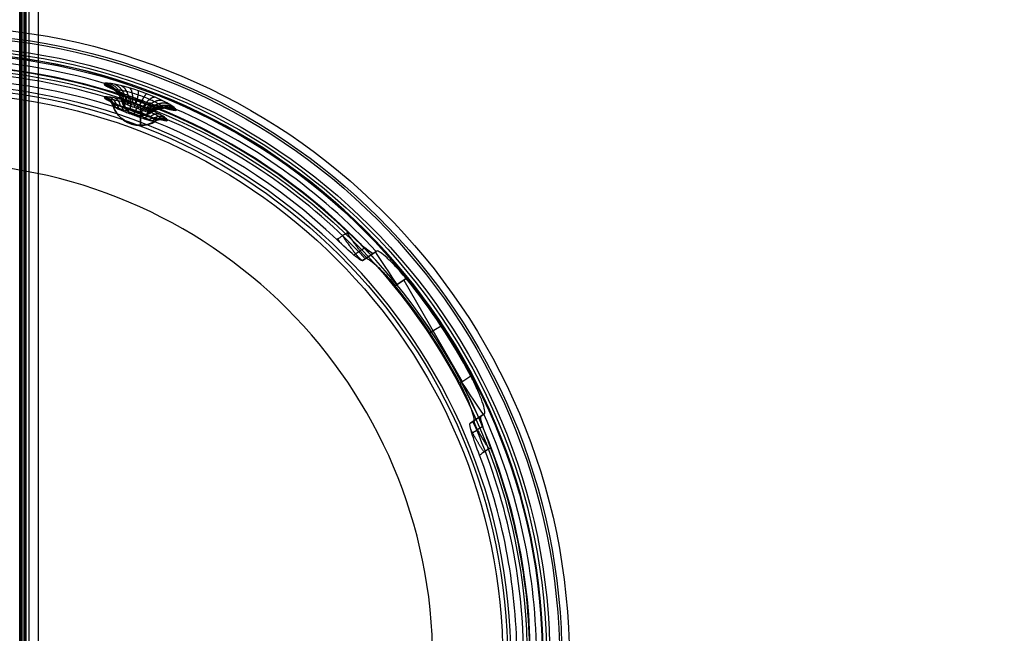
# Model space of a CAD drawing. Header units: millimetres. Extents: x -435 to 435, y -676 to 274.
# Tile 17 of 26: x 13 to 164, y -197 to -102. Entities that reach past the tile are written whole.
import ezdxf

# ---------------------------------------------------------------- set-up
doc = ezdxf.new("R2010")
doc.units = ezdxf.units.MM
doc.header["$MEASUREMENT"] = 0
for name, color, linetype, true_color in [('Canopy', 7, 'Continuous', 0x000000), ('Light Source', 7, 'Continuous', 0x000000), ('Tyvek Shade', 7, 'Continuous', 0x000000)]:
    doc.layers.add(name, color=color, linetype=linetype, true_color=true_color)

msp = doc.modelspace()

# ---------------------------------------------------------------- linework, layer by layer
at = {"layer": 'Canopy'}
for p, q in [((65.95, -139.21, 1347.39), (67.65, -138.08, 1347.39)), ((67.93, -137.9, 1350.45), (66.23, -139.03, 1350.45)), ((66.81, -138.64, 1350.45), (66.81, -138.64, 1344.39)), ((70.74, -143.24, 1356.45), (72.42, -142.12, 1356.45)), ((72.42, -142.12, 1356.45), (70.74, -143.24, 1356.45)), ((72.04, -142.38, 1356.45), (81.05, -157.99, 1356.45)), ((77.8, -149.46, 1356.45), (76.06, -150.47, 1356.45)), ((82.36, -157.13, 1356.45), (80.67, -158.25, 1356.45)), ((84.21, -163.1, 1347.39), (82.51, -164.22, 1347.39)), ((83.37, -163.65, 1350.45), (83.37, -163.65, 1344.39))]:
    msp.add_line(p, q, dxfattribs=at)
for centre, radius in [((0, -200.85, 1364.15), 97.5), ((0, -200.85, 1353.26), 96.36), ((0, -200.85, 1364.31), 96.01), ((0, -200.85, 1364.46), 94.52), ((0, -200.85, 1331), 94.02), ((0, -200.85, 1353.57), 93.37), ((0, -200.85, 1331.31), 91.03), ((0, -200.85, 1324.07), 88.02), ((0, -200.85, 1326.98), 87.28)]:
    msp.add_circle(centre, radius, dxfattribs=at)
for centre, radius, start, end in [((0, -200.85, 1359.45), 93.53, 360, 180), ((0, -200.85, 1358.93), 93.5, 0, 180), ((0, -200.85, 1349.19), 92.48, 73.6366, 88.2056), ((0, -200.85, 1359.45), 91.53, 360, 180), ((0, -200.85, 1359.14), 91.51, 0, 180), ((0, -200.85, 1339.45), 91.45, 46.0593, 92.2826), ((0, -200.85, 1349.4), 90.49, 73.2417, 88.1661), ((0, -200.85, 1339.66), 89.46, 46.3416, 92.3333), ((0, -200.85, 1362.45), 88.53, 0, 180), ((0, -200.85, 1364.45), 88.53, 0, 180), ((31.58, -114.09, 1348.41), 3, 196.2296, 270), ((31.58, -114.09, 1348.41), 4.5, 199.1139, 270), ((0, -200.85, 1349.19), 92.48, 42.8348, 66.3634), ((31.58, -114.09, 1348.41), 3, 270, 303.7707), ((31.58, -114.09, 1348.41), 4.5, 270, 300.8865), ((0, -200.85, 1349.4), 90.49, 43.0419, 66.7583), ((0, -200.85, 1364.45), 76.5, 0, 180), ((0, -200.85, 1362.45), 76.5, 0, 180), ((0, -200.85, 1363.45), 76.5, 0, 180), ((0, -200.85, 1356.45), 93.24, 27.9609, 39.0391), ((0, -200.85, 1356.45), 91.23, 27.8384, 39.1616), ((0, -200.85, 1349.19), 92.48, 0, 24.1652), ((0, -200.85, 1349.4), 90.49, 0, 23.9581), ((0, -200.85, 1339.66), 89.46, 0, 20.6584), ((0, -200.85, 1339.45), 91.45, 0, 20.9407)]:
    msp.add_arc(centre, radius, start, end, dxfattribs=at)
at = {"layer": 'Canopy', "extrusion": (1, -4.996e-16, 0)}
for radius, start, end in [(3, 120.4187, 174.3738), (4.5, 123.7957, 174.3631), (3, 174.3738, 180), (4.5, 174.3631, 180)]:
    msp.add_arc((-114.09, 1348.41, 31.58), radius, start, end, dxfattribs=at)
at = {"layer": 'Canopy', "extrusion": (1, 4.996e-16, 0)}
for radius, end in [(3, 226.7681), (4.5, 223.3967)]:
    msp.add_arc((-114.09, 1348.41, 31.58), radius, 180, end, dxfattribs=at)
at = {"layer": 'Canopy', "extrusion": (0.833886, 0.551937, 0)}
for centre, start, end in [((-158.48, 1350.45, -19.77), 0, 90), ((-176.48, 1350.45, -19.74), 90, 180)]:
    msp.add_arc(centre, 6, start, end, dxfattribs=at)
at = {"layer": 'Canopy'}
for points, knots in [([(37.1, -116.23, 1348.42), (37.21, -115.9, 1351.67), (34.79, -114.54, 1354.16), (28.82, -112.37, 1354.16), (26.09, -111.86, 1351.68), (25.98, -112.18, 1348.42)], [0, 0, 0, 0, 0.499606, 0.499606, 1, 1, 1, 1]), ([(25.98, -112.18, 1348.42), (25.86, -112.51, 1345.13), (28.43, -113.52, 1342.64), (34.36, -115.68, 1342.64), (36.98, -116.55, 1345.12), (37.1, -116.23, 1348.42)], [0, 0, 0, 0, 0.499672, 0.499672, 1, 1, 1, 1]), ([(27.69, -113.2, 1348.46), (27.68, -113.23, 1348.15), (27.73, -113.31, 1347.53), (28.01, -113.49, 1346.64), (28.48, -113.72, 1345.86), (29.13, -114, 1345.21), (29.92, -114.31, 1344.74), (30.81, -114.64, 1344.49), (31.74, -114.98, 1344.48), (32.64, -115.3, 1344.71), (33.45, -115.57, 1345.16), (34.14, -115.78, 1345.8), (34.67, -115.92, 1346.58), (35.02, -115.97, 1347.49), (35.12, -115.94, 1348.14), (35.13, -115.91, 1348.46)], [0, 0, 0, 0, 0.077007, 0.15263, 0.228567, 0.304947, 0.381704, 0.458674, 0.535667, 0.612437, 0.68892, 0.764704, 0.84112, 0.920218, 1, 1, 1, 1]), ([(35.13, -115.91, 1348.46), (35.14, -115.87, 1348.77), (35.1, -115.78, 1349.39), (34.83, -115.57, 1350.27), (34.38, -115.28, 1351.05), (33.75, -114.95, 1351.69), (32.97, -114.59, 1352.16), (32.09, -114.22, 1352.4), (31.17, -113.89, 1352.41), (30.26, -113.6, 1352.19), (29.43, -113.37, 1351.74), (28.72, -113.22, 1351.11), (28.17, -113.13, 1350.33), (27.8, -113.12, 1349.43), (27.7, -113.16, 1348.78), (27.69, -113.2, 1348.46)], [0, 0, 0, 0, 0.0769641, 0.1525668, 0.2285496, 0.3049567, 0.3816793, 0.4585654, 0.5354731, 0.6122069, 0.6887193, 0.7645411, 0.8409598, 0.9201076, 1, 1, 1, 1]), ([(26.01, -114.26, 1348.62), (25.9, -114.55, 1345.73), (28.1, -115.44, 1343.46), (33.38, -117.37, 1343.46), (35.63, -118.09, 1345.73), (35.73, -117.8, 1348.62)], [0, 0, 0, 0, 0.499527, 0.499527, 1, 1, 1, 1]), ([(35.73, -117.8, 1348.62), (35.78, -117.67, 1349.97), (35.32, -117.32, 1351.3), (33.63, -116.41, 1353.19), (32.39, -115.86, 1353.75), (29.82, -114.92, 1353.76), (28.52, -114.55, 1353.19), (26.63, -114.16, 1351.29), (26.06, -114.13, 1349.97), (26.01, -114.26, 1348.62)], [0, 0, 0, 0, 0.250093, 0.250093, 0.500065, 0.500065, 0.750057, 0.750057, 1, 1, 1, 1]), ([(34.81, -117.64, 1348.64), (34.82, -117.61, 1349.01), (34.76, -117.5, 1349.75), (34.41, -117.23, 1350.78), (33.83, -116.89, 1351.67), (33.04, -116.49, 1352.36), (32.09, -116.07, 1352.81), (31.06, -115.66, 1352.97), (30, -115.3, 1352.83), (29, -115.01, 1352.41), (28.12, -114.8, 1351.73), (27.42, -114.68, 1350.84), (26.96, -114.65, 1349.78), (26.83, -114.7, 1349.02), (26.82, -114.74, 1348.64)], [0, 0, 0, 0, 0.0832149, 0.1664785, 0.2494522, 0.332007, 0.4142794, 0.4964641, 0.5787315, 0.6613831, 0.7442084, 0.8283218, 0.9144123, 1, 1, 1, 1]), ([(26.82, -114.74, 1348.64), (26.81, -114.77, 1348.27), (26.87, -114.87, 1347.53), (27.23, -115.1, 1346.5), (27.84, -115.39, 1345.6), (28.65, -115.73, 1344.9), (29.61, -116.1, 1344.45), (30.66, -116.49, 1344.29), (31.71, -116.86, 1344.43), (32.7, -117.2, 1344.86), (33.55, -117.47, 1345.54), (34.23, -117.65, 1346.45), (34.67, -117.72, 1347.5), (34.79, -117.68, 1348.26), (34.81, -117.64, 1348.64)], [0, 0, 0, 0, 0.083382, 0.166679, 0.24963, 0.33217, 0.414463, 0.496688, 0.578979, 0.661618, 0.744432, 0.828545, 0.914566, 1, 1, 1, 1]), ([(33.26, -116.57, 1348.59), (33.27, -116.55, 1348.79), (33.24, -116.49, 1349.18), (33.07, -116.35, 1349.74), (32.78, -116.17, 1350.23), (32.39, -115.97, 1350.62), (31.92, -115.75, 1350.91), (31.39, -115.53, 1351.05), (30.84, -115.33, 1351.06), (30.29, -115.15, 1350.92), (29.78, -115.01, 1350.65), (29.35, -114.92, 1350.27), (29, -114.87, 1349.78), (28.77, -114.86, 1349.21), (28.71, -114.89, 1348.8), (28.7, -114.91, 1348.59)], [0, 0, 0, 0, 0.076964, 0.152567, 0.22855, 0.304957, 0.381679, 0.458565, 0.535473, 0.612207, 0.688719, 0.764541, 0.84096, 0.920108, 1, 1, 1, 1]), ([(28.7, -114.91, 1348.59), (28.69, -114.93, 1348.39), (28.72, -114.98, 1348), (28.9, -115.09, 1347.44), (29.2, -115.24, 1346.95), (29.6, -115.41, 1346.55), (30.08, -115.6, 1346.26), (30.62, -115.8, 1346.11), (31.17, -116, 1346.11), (31.71, -116.19, 1346.25), (32.21, -116.36, 1346.52), (32.63, -116.49, 1346.91), (32.97, -116.57, 1347.4), (33.17, -116.6, 1347.92), (33.23, -116.59, 1348.26), (33.25, -116.58, 1348.41)], [0, 0, 0, 0, 0.0770073, 0.1526301, 0.2285668, 0.3049465, 0.3817038, 0.4586743, 0.5356668, 0.6124366, 0.6889202, 0.7647043, 0.8411199, 0.9202178, 0.9761691, 0.9761691, 0.9761691, 0.9761691]), ([(28.7, -114.91, 1348.59), (28.75, -115.09, 1348.61), (28.84, -115.33, 1348.63), (29.1, -115.77, 1348.66), (29.24, -115.97, 1348.68), (29.59, -116.32, 1348.7), (29.78, -116.48, 1348.71), (30.19, -116.74, 1348.72), (30.4, -116.83, 1348.72), (30.56, -116.89, 1348.72)], [-2.826934, -2.826934, -2.826934, -2.826934, -2.039153, -2.039153, -1.395662, -1.395662, -0.752774, -0.752774, 0, 0, 0, 0]), ([(27.33, -115.53, 1348.7), (27.31, -115.56, 1348.39), (27.37, -115.64, 1347.77), (27.67, -115.83, 1346.91), (28.18, -116.07, 1346.16), (28.85, -116.35, 1345.59), (29.63, -116.66, 1345.22), (30.49, -116.97, 1345.09), (31.35, -117.28, 1345.2), (32.16, -117.56, 1345.55), (32.87, -117.78, 1346.12), (33.43, -117.93, 1346.87), (33.76, -117.98, 1347.66), (33.86, -117.96, 1348.19), (33.89, -117.95, 1348.41)], [0, 0, 0, 0, 0.0833819, 0.1666786, 0.2496297, 0.3321696, 0.414463, 0.4966876, 0.5789793, 0.6616177, 0.744432, 0.8285451, 0.9145661, 0.9734054, 0.9734054, 0.9734054, 0.9734054]), ([(33.91, -117.92, 1348.7), (33.92, -117.89, 1349.01), (33.87, -117.8, 1349.63), (33.58, -117.58, 1350.49), (33.09, -117.29, 1351.23), (32.44, -116.96, 1351.8), (31.67, -116.62, 1352.16), (30.82, -116.29, 1352.29), (29.95, -115.99, 1352.18), (29.13, -115.75, 1351.84), (28.4, -115.58, 1351.28), (27.82, -115.48, 1350.54), (27.44, -115.46, 1349.66), (27.34, -115.5, 1349.02), (27.33, -115.53, 1348.7)], [0, 0, 0, 0, 0.083215, 0.166479, 0.249452, 0.332007, 0.414279, 0.496464, 0.578732, 0.661383, 0.744208, 0.828322, 0.914412, 1, 1, 1, 1]), ([(30.05, -118.29, 1348.88), (29.62, -118.14, 1348.88), (28.95, -117.79, 1348.87), (27.86, -116.71, 1348.8), (27.49, -116.01, 1348.74), (27.33, -115.53, 1348.7)], [0, 0, 0, 0, 1.982985, 1.982985, 4.015763, 4.015763, 4.015763, 4.015763]), ([(30.56, -116.89, 1348.72), (30.85, -117, 1348.72), (31.04, -117.02, 1348.71), (31.25, -117.06, 1348.71), (31.31, -117.06, 1348.71), (31.47, -117.07, 1348.71), (31.55, -117.07, 1348.7), (31.72, -117.07, 1348.7), (31.82, -117.07, 1348.69), (32.12, -117.03, 1348.68), (32.65, -116.98, 1348.65), (33.26, -116.57, 1348.59)], [0, 0, 0, 0, 0.43013, 0.43013, 0.813254, 0.813254, 1.359396, 1.359396, 1.966764, 1.966764, 2.826934, 2.826934, 2.826934, 2.826934]), ([(33.91, -117.92, 1348.7), (33.45, -118.2, 1348.75), (32.98, -118.36, 1348.78), (32.36, -118.51, 1348.82), (32.2, -118.53, 1348.82), (31.86, -118.56, 1348.84), (31.75, -118.56, 1348.84), (31.53, -118.57, 1348.85), (31.44, -118.57, 1348.85), (31.19, -118.55, 1348.86), (31.09, -118.54, 1348.87), (30.75, -118.49, 1348.87), (30.48, -118.45, 1348.88), (30.05, -118.29, 1348.88)], [-4.015763, -4.015763, -4.015763, -4.015763, -3.510295, -3.510295, -3.006905, -3.006905, -2.005691, -2.005691, -1.004849, -1.004849, -0.503346, -0.503346, 0, 0, 0, 0]), ([(61.76, -136.12, 1339.66), (61.8, -136.1, 1339.65), (62.09, -135.91, 1339.62), (62.61, -135.56, 1339.55), (63.14, -135.21, 1339.49), (63.41, -135.03, 1339.46), (63.46, -135, 1339.45)], [-1, -1, -1, -1, -0.93188, -0.490245, -0.083131, 0, 0, 0, 0]), ([(65.7, -139.37, 1344.53), (65.58, -139.45, 1343.18), (65.08, -139.11, 1341.93), (63.68, -137.93, 1340.2), (62.75, -137.07, 1339.66), (61.76, -136.12, 1339.66)], [-1, -1, -1, -1, -0.500861, -0.500861, 0, 0, 0, 0]), ([(66.08, -137.41, 1340.87), (66.06, -137.43, 1340.88), (65.82, -137.59, 1340.91), (65.35, -137.9, 1340.96), (64.81, -138.26, 1341.03), (64.49, -138.47, 1341.07), (64.4, -138.53, 1341.08)], [0.260593, 0.260593, 0.260593, 0.260593, 0.337715, 1.134371, 1.968798, 2.294021, 2.294021, 2.294021, 2.294021]), ([(66.23, -139.03, 1350.45), (66.31, -138.97, 1351.36), (66.51, -139.07, 1352.15), (67.06, -139.44, 1353.55), (67.4, -139.72, 1354.16), (68.18, -140.43, 1355.19), (68.62, -140.86, 1355.62), (69.61, -141.91, 1356.25), (70.15, -142.51, 1356.45), (70.74, -143.24, 1356.45)], [0, 0, 0, 0, 0.250371, 0.250371, 0.499893, 0.499893, 0.749451, 0.749451, 1, 1, 1, 1]), ([(72.42, -142.12, 1356.45), (71.83, -141.4, 1356.45), (71.3, -140.79, 1356.25), (70.31, -139.74, 1355.62), (69.87, -139.31, 1355.19), (69.09, -138.6, 1354.15), (68.75, -138.32, 1353.55), (68.21, -137.94, 1352.14), (68.01, -137.85, 1351.35), (67.93, -137.9, 1350.45)], [0, 0, 0, 0, 0.250544, 0.250544, 0.500137, 0.500137, 0.749643, 0.749643, 1, 1, 1, 1]), ([(84.48, -162.92, 1350.45), (84.56, -162.86, 1351.35), (84.56, -162.64, 1352.14), (84.42, -161.99, 1353.55), (84.3, -161.57, 1354.15), (83.95, -160.58, 1355.19), (83.72, -160, 1355.62), (83.14, -158.68, 1356.25), (82.79, -157.96, 1356.45), (82.36, -157.13, 1356.45)], [0, 0, 0, 0, 0.250344, 0.250344, 0.499862, 0.499862, 0.74943, 0.74943, 1, 1, 1, 1]), ([(80.67, -158.25, 1356.45), (81.11, -159.07, 1356.45), (81.45, -159.8, 1356.25), (82.03, -161.12, 1355.62), (82.25, -161.69, 1355.19), (82.6, -162.69, 1354.16), (82.72, -163.11, 1353.55), (82.86, -163.76, 1352.15), (82.87, -163.99, 1351.36), (82.78, -164.04, 1350.45)], [0, 0, 0, 0, 0.250524, 0.250524, 0.500106, 0.500106, 0.749615, 0.749615, 1, 1, 1, 1]), ([(85.41, -168.16, 1339.45), (85.2, -167.61, 1339.45), (84.98, -167.02, 1339.55), (84.56, -165.86, 1340.02), (84.37, -165.29, 1340.39), (84.07, -164.35, 1341.33), (83.97, -163.96, 1341.91), (83.88, -163.45, 1343.11), (83.89, -163.31, 1343.74), (83.94, -163.28, 1344.32)], [0, 0, 0, 0, 0.249744, 0.249744, 0.499435, 0.499435, 0.749811, 0.749811, 1, 1, 1, 1]), ([(83.71, -169.29, 1339.66), (83.23, -168.01, 1339.66), (82.8, -166.81, 1340.2), (82.26, -165.06, 1341.93), (82.14, -164.47, 1343.17), (82.26, -164.39, 1344.53)], [-1, -1, -1, -1, -0.499425, -0.499425, 0, 0, 0, 0]), ([(82.53, -165.92, 1341.08), (82.56, -165.9, 1341.08), (82.85, -165.71, 1341.04), (83.41, -165.34, 1340.97), (83.94, -164.99, 1340.91), (84.21, -164.81, 1340.87)], [0.719576, 0.719576, 0.719576, 0.719576, 0.835435, 1.767823, 2.753365, 2.753365, 2.753365, 2.753365]), ([(85.41, -168.16, 1339.45), (85.33, -168.21, 1339.46), (85, -168.44, 1339.5), (84.43, -168.81, 1339.57), (83.94, -169.13, 1339.63), (83.71, -169.29, 1339.66)], [-1, -1, -1, -1, -0.862516, -0.407606, 0, 0, 0, 0])]:
    msp.add_open_spline(points, degree=3, knots=knots, dxfattribs=at)
for points, weights in [([(25.98, -112.18, 1348.42), (27.32, -112.57, 1348.41), (28.31, -113.56, 1348.47), (28.7, -114.91, 1348.59)], [1.06602455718, 0.977991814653, 0.977991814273, 1.06602455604]), ([(26.09, -112.36, 1347.04), (27.41, -112.72, 1347.36), (28.37, -113.67, 1347.71), (28.74, -114.98, 1348)], [1.06554296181, 0.977992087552, 0.978152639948, 1.066024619]), ([(26.21, -112.09, 1349.85), (27.49, -112.51, 1349.5), (28.43, -113.52, 1349.27), (28.79, -114.87, 1349.2)], [1.0653798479, 0.977992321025, 0.97820724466, 1.0660246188]), ([(26.52, -112.63, 1345.76), (27.73, -112.93, 1346.38), (28.6, -113.82, 1346.99), (28.92, -115.1, 1347.45)], [1.06422030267, 0.977995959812, 0.978597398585, 1.06602461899]), ([(26.77, -112.11, 1351.17), (27.92, -112.53, 1350.51), (28.74, -113.53, 1350.01), (29.02, -114.87, 1349.77)], [1.06399092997, 0.977997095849, 0.978674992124, 1.06602461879]), ([(27.24, -112.98, 1344.62), (28.27, -113.2, 1345.51), (28.99, -114.02, 1346.36), (29.21, -115.24, 1346.97)], [1.06233456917, 0.978009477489, 0.979239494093, 1.06602461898]), ([(27.6, -112.24, 1352.29), (28.55, -112.64, 1351.37), (29.19, -113.61, 1350.63), (29.36, -114.93, 1350.25)], [1.06206587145, 0.978012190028, 0.979331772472, 1.06602461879]), ([(28.21, -113.39, 1343.7), (29.01, -113.52, 1344.8), (29.52, -114.26, 1345.84), (29.61, -115.41, 1346.57)], [1.06032001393, 0.978034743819, 0.979936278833, 1.06602461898]), ([(28.64, -112.48, 1353.18), (29.34, -112.83, 1352.06), (29.76, -113.75, 1351.13), (29.79, -115.02, 1350.63)], [1.06010324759, 0.978038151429, 0.980011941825, 1.06602461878]), ([(29.87, -112.81, 1353.81), (30.27, -113.09, 1352.54), (30.43, -113.94, 1351.49), (30.3, -115.16, 1350.9)], [1.05850506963, 0.978067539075, 0.980574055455, 1.06602461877]), ([(31.19, -113.24, 1354.12), (31.28, -113.42, 1352.78), (31.16, -114.18, 1351.67), (30.84, -115.33, 1351.04)], [1.05763221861, 0.978086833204, 0.980884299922, 1.06602461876]), ([(27.33, -115.53, 1348.7), (27.11, -114.91, 1348.65), (26.64, -114.45, 1348.62), (26.01, -114.26, 1348.62)], [1.05851342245, 0.98049550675, 0.980495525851, 1.05851347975]), ([(26.13, -114.45, 1347.3), (26.74, -114.61, 1347.46), (27.2, -115.05, 1347.64), (27.41, -115.65, 1347.78)], [1.05798266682, 0.980495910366, 0.980672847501, 1.05851347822]), ([(26.23, -114.18, 1349.98), (26.83, -114.38, 1349.81), (27.28, -114.85, 1349.69), (27.48, -115.47, 1349.64)], [1.05797418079, 0.980495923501, 0.980675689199, 1.05851347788]), ([(26.57, -114.72, 1346.06), (27.13, -114.85, 1346.38), (27.54, -115.26, 1346.69), (27.71, -115.84, 1346.93)], [1.05663069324, 0.980500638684, 0.981128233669, 1.0585134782]), ([(26.8, -114.22, 1351.25), (27.33, -114.42, 1350.92), (27.71, -114.87, 1350.66), (27.86, -115.49, 1350.52)], [1.05660330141, 0.980500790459, 0.98113751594, 1.05851347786]), ([(27.64, -114.36, 1352.31), (28.06, -114.55, 1351.85), (28.34, -114.99, 1351.47), (28.43, -115.59, 1351.25)], [1.0547743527, 0.98051608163, 0.981762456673, 1.05851347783]), ([(28.7, -114.62, 1353.1), (28.98, -114.78, 1352.55), (29.14, -115.19, 1352.08), (29.15, -115.76, 1351.8)], [1.05303231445, 0.980540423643, 0.982367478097, 1.05851347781]), ([(29.38, -113.84, 1343.04), (29.9, -113.88, 1344.29), (30.16, -114.52, 1345.47), (30.09, -115.6, 1346.29)], [1.05863763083, 0.978064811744, 0.980527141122, 1.06602461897]), ([(29.9, -114.98, 1353.6), (30.03, -115.09, 1352.98), (30.05, -115.46, 1352.46), (29.96, -116, 1352.15)], [1.05183549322, 0.980562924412, 0.982788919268, 1.05851347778]), ([(30.67, -114.33, 1342.69), (30.89, -114.26, 1344.03), (30.87, -114.79, 1345.27), (30.62, -115.8, 1346.14)], [1.05767154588, 0.97808591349, 0.980870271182, 1.06602461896]), ([(32.02, -114.82, 1342.68), (31.92, -114.63, 1344.02), (31.61, -115.06, 1345.26), (31.17, -116, 1346.13)], [1.0576361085, 0.978086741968, 0.98088291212, 1.06602461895]), ([(32.53, -113.73, 1354.11), (32.31, -113.8, 1352.77), (31.9, -114.45, 1351.66), (31.39, -115.53, 1351.03)], [1.05766846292, 0.978085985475, 0.980871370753, 1.06602461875]), ([(33.81, -114.26, 1353.77), (33.29, -114.2, 1352.51), (32.61, -114.74, 1351.47), (31.91, -115.75, 1350.88)], [1.05861069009, 0.978065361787, 0.980536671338, 1.06602461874]), ([(34.95, -114.78, 1353.12), (34.17, -114.59, 1352.01), (33.24, -115.02, 1351.1), (32.38, -115.97, 1350.6)], [1.06025883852, 0.978035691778, 0.979957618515, 1.06602461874]), ([(27.31, -115.07, 1345), (27.77, -115.16, 1345.44), (28.09, -115.53, 1345.87), (28.21, -116.08, 1346.19)], [1.05489465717, 0.980514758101, 0.981721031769, 1.05851347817]), ([(28.29, -115.47, 1344.17), (28.62, -115.52, 1344.72), (28.83, -115.84, 1345.24), (28.87, -116.35, 1345.62)], [1.0531943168, 0.980537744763, 0.982310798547, 1.05851347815]), ([(29.44, -115.92, 1343.65), (29.63, -115.92, 1344.26), (29.7, -116.18, 1344.84), (29.65, -116.66, 1345.26)], [1.05191114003, 0.980561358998, 0.982762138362, 1.05851347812]), ([(30.68, -116.39, 1343.46), (30.71, -116.33, 1344.1), (30.64, -116.54, 1344.69), (30.49, -116.97, 1345.13)], [1.05139938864, 0.98057233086, 0.982943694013, 1.0585134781]), ([(31.16, -115.41, 1353.75), (31.13, -115.47, 1353.12), (31.01, -115.79, 1352.58), (30.82, -116.3, 1352.25)], [1.05139947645, 0.980572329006, 0.982943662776, 1.05851347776]), ([(32.4, -115.89, 1353.57), (32.21, -115.89, 1352.96), (31.95, -116.15, 1352.44), (31.65, -116.62, 1352.12)], [1.05190596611, 0.980561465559, 0.982763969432, 1.05851347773]), ([(33.32, -115.28, 1343), (32.92, -114.98, 1344.27), (32.34, -115.31, 1345.45), (31.71, -116.19, 1346.27)], [1.05853392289, 0.978066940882, 0.980563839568, 1.06602461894]), ([(34.52, -115.69, 1343.63), (33.84, -115.28, 1344.75), (33, -115.53, 1345.8), (32.2, -116.35, 1346.54)], [1.06016645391, 0.97803714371, 0.979989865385, 1.06602461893]), ([(33.53, -116.39, 1353.05), (33.2, -116.32, 1352.5), (32.8, -116.53, 1352.04), (32.42, -116.96, 1351.77)], [1.0531762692, 0.980538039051, 0.982317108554, 1.05851347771]), ([(35.54, -116, 1344.53), (34.62, -115.52, 1345.44), (33.56, -115.69, 1346.31), (32.62, -116.48, 1346.93)], [1.06215412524, 0.97801127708, 0.979301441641, 1.06602461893]), ([(35.89, -115.28, 1352.2), (34.89, -114.96, 1351.3), (33.76, -115.28, 1350.58), (32.77, -116.17, 1350.21)], [1.06224983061, 0.97801031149, 0.979268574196, 1.06602461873]), ([(36.33, -116.21, 1345.66), (35.23, -115.66, 1346.3), (34, -115.79, 1346.94), (32.94, -116.56, 1347.41)], [1.06407986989, 0.977996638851, 0.978644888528, 1.06602461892]), ([(36.58, -115.7, 1351.07), (35.42, -115.27, 1350.44), (34.14, -115.51, 1349.95), (33.05, -116.34, 1349.73)], [1.06413773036, 0.977996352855, 0.978625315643, 1.06602461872]), ([(36.87, -116.29, 1346.99), (35.64, -115.72, 1347.32), (34.3, -115.83, 1347.68), (33.17, -116.6, 1347.98)], [1.06543570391, 0.977992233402, 0.978188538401, 1.06602461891]), ([(36.99, -116.02, 1349.8), (35.73, -115.51, 1349.46), (34.36, -115.68, 1349.24), (33.22, -116.48, 1349.18)], [1.06549239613, 0.977992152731, 0.978169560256, 1.06602461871]), ([(33.26, -116.57, 1348.59), (34.42, -115.79, 1348.47), (35.81, -115.67, 1348.41), (37.1, -116.23, 1348.42)], [1.0660246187, 0.977991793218, 0.977991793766, 1.06602462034]), ([(31.94, -116.83, 1343.62), (31.81, -116.72, 1344.24), (31.6, -116.88, 1344.82), (31.34, -117.28, 1345.24)], [1.05184958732, 0.980562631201, 0.982783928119, 1.05851347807]), ([(33.12, -117.24, 1344.12), (32.85, -117.07, 1344.68), (32.49, -117.18, 1345.2), (32.14, -117.55, 1345.59)], [1.05307438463, 0.980539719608, 0.982352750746, 1.05851347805]), ([(34.15, -117.56, 1344.93), (33.75, -117.34, 1345.38), (33.27, -117.42, 1345.82), (32.84, -117.77, 1346.14)], [1.0548389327, 0.980515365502, 0.981740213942, 1.05851347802]), ([(34.48, -116.87, 1352.24), (34.03, -116.73, 1351.79), (33.53, -116.88, 1351.42), (33.06, -117.28, 1351.2)], [1.05486366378, 0.98051509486, 0.981731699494, 1.05851347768]), ([(34.97, -117.78, 1345.99), (34.46, -117.53, 1346.32), (33.89, -117.58, 1346.64), (33.39, -117.91, 1346.88)], [1.05666849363, 0.980500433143, 0.981115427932, 1.05851347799]), ([(35.19, -117.28, 1351.18), (34.66, -117.09, 1350.86), (34.07, -117.2, 1350.6), (33.55, -117.57, 1350.47)], [1.05659351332, 0.980500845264, 0.981140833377, 1.05851347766]), ([(35.52, -117.87, 1347.27), (34.94, -117.6, 1347.43), (34.31, -117.64, 1347.61), (33.76, -117.97, 1347.76)], [1.05801544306, 0.980495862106, 0.980661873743, 1.05851347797]), ([(35.62, -117.6, 1349.95), (35.03, -117.37, 1349.78), (34.39, -117.44, 1349.66), (33.83, -117.79, 1349.62)], [1.05795278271, 0.980495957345, 0.980682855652, 1.05851347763]), ([(35.73, -117.8, 1348.62), (35.13, -117.54, 1348.62), (34.47, -117.59, 1348.65), (33.91, -117.92, 1348.7)], [1.05851347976, 0.980495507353, 0.980495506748, 1.05851347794]), ([(61.88, -136.05, 1339.64), (61.99, -136.22, 1339.65), (62.11, -136.4, 1339.67), (62.23, -136.57, 1339.7)], [1.16616872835, 1.14663303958, 1.12881989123, 1.11272928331]), ([(62.63, -135.55, 1339.55), (64.22, -137.94, 1339.62), (65.5, -139.5, 1341.66), (65.75, -139.34, 1344.52)], [1.16616872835, 0.944685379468, 0.944610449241, 1.16594393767]), ([(63.32, -135.09, 1339.47), (64.91, -137.48, 1339.53), (66.2, -139.05, 1341.58), (66.44, -138.88, 1344.44)], [1.16616872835, 0.944653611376, 0.9446104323, 1.16603919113]), ([(65.76, -137.14, 1340.51), (66.51, -138.09, 1341.5), (66.98, -138.53, 1342.88), (67.1, -138.45, 1344.36)], [1.00303409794, 0.986043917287, 1.04040927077, 1.16613015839]), ([(84.18, -164.69, 1340.99), (83.78, -163.91, 1341.94), (83.64, -163.48, 1343.12), (83.74, -163.41, 1344.35)], [1.00027309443, 1.00458162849, 1.0598710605, 1.16614139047]), ([(85.18, -168.32, 1339.48), (83.6, -165.92, 1339.54), (82.66, -164.12, 1341.59), (82.91, -163.96, 1344.45)], [1.16616872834, 0.944657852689, 0.944610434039, 1.16602647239]), ([(84.4, -168.83, 1339.57), (83.5, -167.46, 1339.61), (82.75, -166.17, 1340.39), (82.35, -165.3, 1341.83)], [1.16616872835, 1.0286996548, 0.97652526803, 1.00964556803])]:
    msp.add_rational_spline(points, weights, degree=3, dxfattribs=at)
for points, degree in [([(33.25, -116.58, 1348.41), (33.25, -116.58, 1348.47), (33.26, -116.57, 1348.53), (33.26, -116.57, 1348.59)], 3), ([(33.89, -117.95, 1348.41), (33.9, -117.94, 1348.51), (33.91, -117.93, 1348.6), (33.91, -117.92, 1348.7)], 3), ([(67.38, -138.26, 1344.32), (67.13, -138.43, 1341.52), (65.39, -136.86, 1339.45), (63.46, -135, 1339.45)], 3), ([(67.38, -138.26, 1344.32), (67.2, -138.38, 1344.35), (66.84, -138.62, 1344.39), (66.29, -138.99, 1344.46), (65.9, -139.24, 1344.51), (65.7, -139.37, 1344.53)], 3), ([(65.7, -139.37, 1344.53), (65.79, -139.32, 1345.52), (65.96, -139.2, 1347.49), (66.14, -139.08, 1349.46), (66.23, -139.03, 1350.45)], 3), ([(67.93, -137.9, 1350.45), (67.84, -137.96, 1349.43), (67.65, -138.08, 1347.38), (67.47, -138.2, 1345.34), (67.38, -138.26, 1344.32)], 3), ([(82.26, -164.39, 1344.53), (82.43, -164.28, 1344.51), (82.79, -164.04, 1344.47), (83.35, -163.67, 1344.4), (83.74, -163.41, 1344.35), (83.94, -163.28, 1344.32)], 3), ([(84.48, -162.92, 1350.45), (83.63, -163.48, 1350.45), (82.78, -164.04, 1350.45)], 2), ([(83.94, -163.28, 1344.32), (84.03, -163.22, 1345.34), (84.21, -163.1, 1347.38), (84.39, -162.98, 1349.43), (84.48, -162.92, 1350.45)], 3), ([(82.78, -164.04, 1350.45), (82.7, -164.1, 1349.46), (82.52, -164.22, 1347.49), (82.35, -164.33, 1345.52), (82.26, -164.39, 1344.53)], 3)]:
    msp.add_open_spline(points, degree=degree, dxfattribs=at)
at = {"layer": 'Light Source', "color": 7, "true_color": 0xffffff}
for p, q in [((13.2, -575.85, -216.65), (13.2, 174.15, -216.65)), ((13.52, -575.85, -215.95), (13.52, 174.15, -215.95)), ((13.81, -575.85, -217.35), (13.81, 174.15, -217.35)), ((13.84, 174.15, -215.95), (13.84, -575.85, -215.95)), ((15.82, 174.15, -218.25), (15.82, -575.85, -218.25)), ((15.84, 174.15, -217.95), (15.84, -575.85, -217.95))]:
    msp.add_line(p, q, dxfattribs=at)
at = {"layer": 'Light Source'}
for points in [[(13, -575.85, -200.85), (13, -200.85, -200.85), (13, 174.15, -200.85)], [(14, -575.85, -201.85), (14, -200.85, -201.85), (14, 174.15, -201.85)], [(14, -575.85, -215.9), (14, -200.85, -215.9), (14, 174.15, -215.9)], [(14, -575.85, -217.4), (14, -200.85, -217.4), (14, 174.15, -217.4)], [(14, -575.85, -218.4), (14, -200.85, -218.4), (14, 174.15, -218.4)]]:
    msp.add_open_spline(points, degree=2, dxfattribs=at)
at = {"layer": 'Light Source', "color": 7, "true_color": 0xffffff}
for points in [[(13.2, 174.15, -215.95), (13.2, -200.85, -215.95), (13.2, -575.85, -215.95)], [(13.2, 174.15, -217.35), (13.2, -200.85, -217.35), (13.2, -575.85, -217.35)], [(14.42, 174.15, -217.35), (14.42, -200.85, -217.35), (14.42, -575.85, -217.35)]]:
    msp.add_open_spline(points, degree=2, dxfattribs=at)
at = {"layer": 'Tyvek Shade', "color": 7, "true_color": 0xffffff}
for points, knots in [([(435, -200.85, -369.85), (435, -138.65, -369.85), (426.61, -75.34, -361.69), (390.86, 41.42, -332.13), (363.42, 94.7, -310.83), (305.76, 161.18, -276.96), (283.75, 181.01, -265.44), (235.63, 214.88, -244.13), (209.31, 229.03, -234.28), (125.95, 262.78, -209.66), (64.26, 274.15, -199.85), (0, 274.15, -199.85)], [0, 0, 0, 0, 0.2475024, 0.2475024, 0.4963902, 0.4963902, 0.6209767, 0.6209767, 0.7478354, 0.7478354, 0.999998, 0.999998, 0.999998, 0.999998]), ([(0, 273.65, -200.03), (64.25, 273.65, -200.03), (125.85, 262.27, -209.83), (209.08, 228.55, -234.4), (235.37, 214.41, -244.23), (283.42, 180.59, -265.48), (305.38, 160.81, -276.96), (363.21, 94.16, -310.88), (390.62, 40.77, -332.13), (426.36, -75.93, -361.64), (434.54, -139.19, -369.67), (434.54, -200.85, -369.67)], [-0.999998, -0.999998, -0.999998, -0.999998, -0.7492033, -0.7492033, -0.6229136, -0.6229136, -0.4989161, -0.4989161, -0.25046, -0.25046, 0, 0, 0, 0])]:
    msp.add_open_spline(points, degree=3, knots=knots, dxfattribs=at)

doc.saveas('drawing.dxf')
